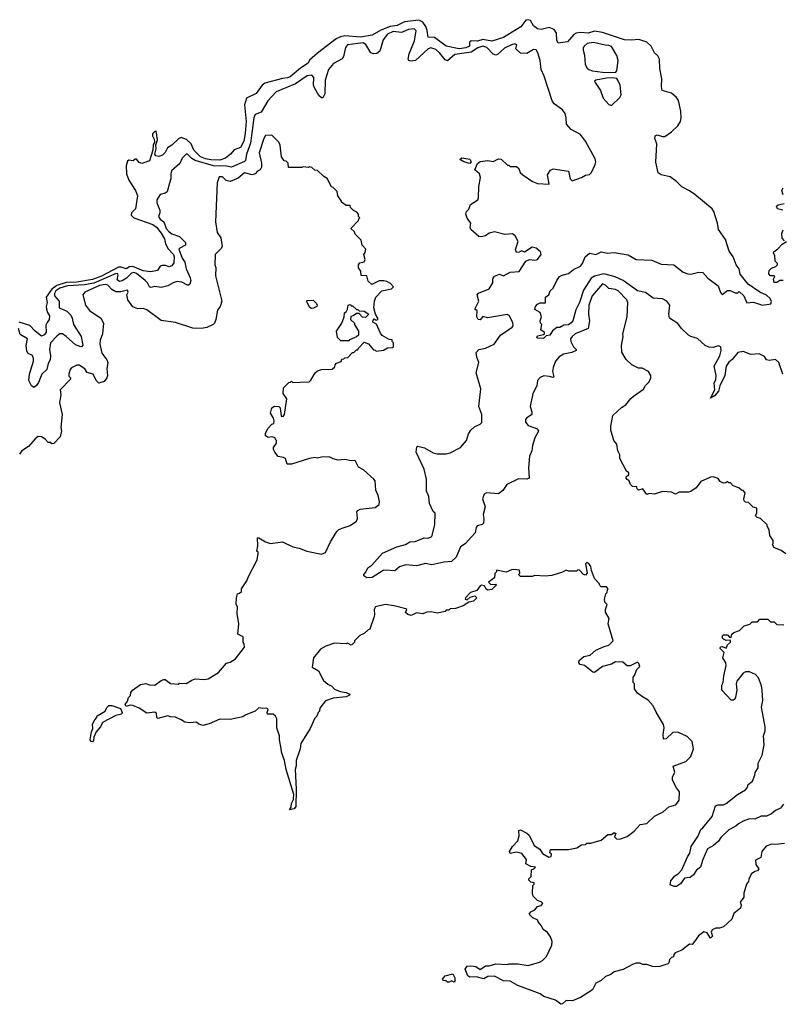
# Model space of a CAD drawing. Extents: x 2494106 to 2685573, y 758056 to 915185.
# Tile 233 of 256: x 2572277 to 2578137, y 852871 to 860439. Entities that reach past the tile are written whole.
import ezdxf

# ---------------------------------------------------------------- set-up
doc = ezdxf.new("R2010")
doc.units = 0

msp = doc.modelspace()

# ---------------------------------------------------------------- linework, layer by layer
at = {"layer": '0CON05XD'}
for points in [[(2577216, 858294), (2577145, 858297.5), (2577085, 858341.2), (2577025, 858354.2), (2576913.9, 858433.9), (2576852.7, 858462.7), (2576765, 858484.1), (2576693.1, 858466.9), (2576668.8, 858451.2), (2576608.9, 858361.1), (2576579.6, 858265), (2576551.4, 858208.6), (2576526.2, 858125), (2576515, 858107.5), (2576495, 858093.3), (2576458.3, 858091.7), (2576427, 858073), (2576405, 858072.5), (2576371.7, 858048.3), (2576350, 858015), (2576321.7, 858008.3), (2576301.7, 857988.3), (2576255, 857990), (2576250, 857995), (2576255, 858010), (2576301.7, 858018.3), (2576310, 858025), (2576310, 858035), (2576282.5, 858055), (2576290, 858095), (2576280, 858105), (2576277.5, 858125), (2576287.5, 858155), (2576275, 858187.5), (2576235, 858210), (2576240, 858235), (2576255, 858252.5), (2576275, 858262.5), (2576318.3, 858261.7), (2576317.5, 858305), (2576342.5, 858325), (2576353.3, 858355), (2576376.7, 858375), (2576404.2, 858435), (2576425.7, 858464.3), (2576445, 858476), (2576495, 858486.7), (2576531.7, 858518.3), (2576585, 858543.8), (2576602, 858565), (2576623.3, 858615), (2576655, 858643.3), (2576705, 858633.8), (2576746.1, 858653.9), (2576795, 858644), (2576845, 858650), (2576952.1, 858632.1), (2577015, 858595.7), (2577135, 858590), (2577205, 858560), (2577303.8, 858553.8), (2577375, 858498), (2577410, 858485), (2577435, 858484), (2577495, 858498.8), (2577525, 858496.2), (2577565, 858452), (2577645, 858393.3), (2577662.3, 858342.3), (2577675, 858327.5), (2577715, 858357.5), (2577737, 858357), (2577775, 858340), (2577795, 858340), (2577805, 858350), (2577840, 858315), (2577865, 858262.5), (2577915, 858268.8), (2577985, 858244.2), (2578050, 858255), (2578054, 858274), (2578044, 858295), (2578015, 858322.5), (2577963.3, 858345), (2577875, 858406.2), (2577813.9, 858483.9), (2577806.2, 858525), (2577781.2, 858555), (2577758.8, 858615), (2577728.8, 858658.8), (2577699.1, 858749.1), (2577647.5, 858825), (2577638.6, 858875), (2577610.8, 858965), (2577598.8, 858985), (2577466, 859095), (2577425, 859124.3), (2577365, 859154.2), (2577323.8, 859195), (2577275, 859230.8), (2577205.9, 859245.9), (2577182.3, 859262.3), (2577164, 859344), (2577173.8, 859485), (2577156.2, 859525), (2577160, 859545), (2577175, 859553.3), (2577215, 859540), (2577235, 859541.2), (2577285, 859576), (2577335, 859622.5), (2577354.3, 859655), (2577360.8, 859685), (2577357.5, 859735), (2577338.7, 859818.7), (2577325, 859841.2), (2577285, 859874), (2577213.8, 859895), (2577209.2, 859925), (2577212.2, 859985), (2577196.4, 860063.6), (2577192, 860135), (2577180.5, 860160.5), (2577154, 860185), (2577128.6, 860235), (2577096.8, 860266.8), (2577035, 860286.9), (2576975, 860281.1), (2576925.5, 860284.5), (2576755, 860339.5), (2576695, 860350), (2576645, 860336.1), (2576585, 860340.8), (2576554, 860336), (2576534.2, 860325.8), (2576485, 860268.6), (2576415, 860257.5), (2576405, 860280), (2576402.9, 860335), (2576385, 860362.5), (2576345, 860378.6), (2576285, 860364), (2576255, 860369.2), (2576225, 860391.2), (2576201.7, 860431.7), (2576185, 860438.6), (2576165, 860434.2), (2576126.5, 860383.5), (2575995, 860302.3), (2575905, 860273.8), (2575835, 860286.3), (2575795, 860273.1), (2575745, 860275.4), (2575733.6, 860265), (2575732.2, 860235), (2575705, 860221.9), (2575655, 860213.4), (2575555, 860235.4), (2575465, 860301.2), (2575414.5, 860304.5), (2575409.2, 860355), (2575397.3, 860385), (2575375, 860418.7), (2575345, 860434.8), (2575235, 860423.3), (2575177.1, 860395), (2575124.5, 860385.5), (2575051.4, 860358.6), (2574985, 860318.6), (2574895, 860305.2), (2574775.3, 860315.3), (2574742.3, 860307.7), (2574709.6, 860290.4), (2574565, 860182.5), (2574505, 860127.5), (2574493.3, 860105), (2574433.5, 860066.5), (2574355, 860000), (2574335, 859990.6), (2574295, 859985.8), (2574159.3, 859950.7), (2574139.2, 859935), (2574095, 859871.9), (2574020, 859835), (2574004.1, 859785), (2574016.4, 859655), (2574010.2, 859565), (2573998.2, 859505), (2573973.1, 859456.9), (2573925, 859438.9), (2573895.8, 859405), (2573857.1, 859375), (2573815, 859359.6), (2573745, 859360.8), (2573705, 859369.1), (2573666.2, 859385), (2573644.5, 859404.5), (2573614.2, 859435), (2573594.7, 859485), (2573558.2, 859518.2), (2573516.7, 859533.3), (2573497.3, 859522.7), (2573445, 859473.8), (2573413.8, 859455), (2573395, 859418.8), (2573375, 859396.2), (2573345, 859387.5), (2573321.7, 859391.7), (2573316.2, 859405), (2573325.8, 859445), (2573323.3, 859476.7), (2573335.6, 859515), (2573325, 859582.5), (2573315, 859580), (2573298.3, 859561.7), (2573297.5, 859545), (2573310.5, 859520.5), (2573313.6, 859496.4), (2573301.2, 859475), (2573300, 859435), (2573275, 859353.3), (2573215, 859332.9), (2573195, 859342), (2573175, 859367.5), (2573165, 859367.5), (2573150, 859355), (2573115, 859358.8), (2573105, 859350), (2573094.7, 859315), (2573097.7, 859255), (2573115.3, 859205.3), (2573166, 859126), (2573182.2, 859085), (2573167.5, 858985), (2573137.1, 858955), (2573133.8, 858935), (2573154.8, 858914.8), (2573298.9, 858865), (2573328.8, 858845), (2573365, 858799.1), (2573389.1, 858755), (2573396, 858715), (2573418.5, 858678.5), (2573458.8, 858635), (2573464.4, 858615), (2573461.2, 858568.8), (2573445, 858546.7), (2573425, 858538.8), (2573398.3, 858548.3), (2573370.7, 858549.3), (2573357, 858543), (2573335, 858510), (2573285, 858500), (2573225, 858508.6), (2573145, 858540.7), (2573121.7, 858538.3), (2573095, 858523.8), (2573056, 858536), (2573035, 858536), (2572905, 858467), (2572835, 858442.5), (2572715, 858421.1), (2572635, 858419.3), (2572563.3, 858396.7), (2572523.2, 858366.8), (2572481.4, 858305), (2572488.8, 858265), (2572480.9, 858235), (2572482.6, 858212.6), (2572489.4, 858189.4), (2572506.4, 858163.6), (2572503.8, 858135), (2572487.4, 858112.6), (2572478.8, 858091.2), (2572481.2, 858035), (2572465, 858016.7), (2572445, 858006.7), (2572395, 858044.3), (2572355, 858088.9), (2572272.1, 858115)], [(2575714.1, 858914.1), (2575703.8, 858945), (2575710, 858965), (2575727, 858983), (2575741.4, 859018.6), (2575796.4, 859053.6), (2575801.7, 859068.3), (2575805.8, 859155), (2575816.7, 859225), (2575810, 859255), (2575773.3, 859285), (2575795.9, 859334.1), (2575815, 859348.8), (2575875, 859357.5), (2575915, 859347.5), (2575955, 859370), (2575977, 859367), (2576025, 859320), (2576035, 859320), (2576045, 859310), (2576095, 859310), (2576112.5, 859295), (2576123.3, 859265), (2576143.3, 859245), (2576217.5, 859195), (2576255, 859180), (2576346.4, 859173.6), (2576332, 859245), (2576355, 859282.5), (2576375, 859292.5), (2576493.6, 859273.6), (2576506.7, 859215), (2576521.2, 859201.2), (2576595, 859226.2), (2576625, 859243.3), (2576655, 859250), (2576670, 859265), (2576698.8, 859325), (2576703.8, 859345), (2576698.8, 859368.8), (2576623.8, 859505), (2576585, 859556.2), (2576515, 859593.8), (2576477.5, 859635), (2576476.4, 859683.6), (2576468.3, 859718.3), (2576446.7, 859745), (2576383, 859793), (2576368, 859815), (2576305.8, 860005.8), (2576284, 860055), (2576276.2, 860125), (2576258.8, 860185), (2576245, 860206.7), (2576225, 860208.8), (2576175, 860178), (2576125, 860182), (2576090, 860215), (2576097.5, 860245), (2576082.5, 860252.5), (2576055, 860245.8), (2576001.4, 860218.6), (2575949.3, 860170.7), (2575935, 860165.7), (2575915, 860173.1), (2575867.3, 860225), (2575835, 860236.3), (2575797.3, 860222.7), (2575745, 860188.6), (2575619.4, 860170.6), (2575565, 860121.4), (2575545, 860130), (2575505, 860181.1), (2575475, 860208.5), (2575435, 860222.2), (2575414.4, 860215), (2575317.5, 860125), (2575285, 860120), (2575267.5, 860125), (2575262, 860135), (2575270.6, 860175), (2575311.8, 860275), (2575323, 860353), (2575307.8, 860367.8), (2575265, 860364.4), (2575209.5, 860340.5), (2575147, 860347), (2575102.5, 860327.5), (2575070.9, 860285), (2575043.3, 860196.7), (2575020, 860180), (2574995, 860176.9), (2574973.8, 860183.8), (2574937, 860247), (2574915, 860260), (2574795, 860244.3), (2574780.6, 860225), (2574764.3, 860155), (2574755, 860138.8), (2574688.1, 860101.9), (2574650.4, 860055), (2574625.4, 859975), (2574620.3, 859869.7), (2574605, 859837.5), (2574595, 859837.5), (2574575, 859856.7), (2574541.1, 859915), (2574535.5, 859935), (2574537.5, 859995), (2574521.8, 860011.8), (2574485, 860006), (2574395, 859945.3), (2574248, 859885), (2574184, 859816), (2574131.1, 859728.9), (2574085, 859708.8), (2574075.5, 859684.5), (2574050.4, 859489.6), (2574019.6, 859405), (2574013.1, 859356.9), (2574005, 859347.5), (2573905, 859305.5), (2573865, 859313.8), (2573766.3, 859316.3), (2573625, 859357.3), (2573600.8, 859370.8), (2573565, 859404), (2573555, 859403.8), (2573525.8, 859375), (2573507.4, 859332.6), (2573443.8, 859276.2), (2573437.5, 859255), (2573439.4, 859215), (2573428.5, 859181.5), (2573409.2, 859115), (2573395.5, 859104.5), (2573355, 859094.2), (2573330.8, 859055), (2573331.7, 859031.7), (2573354, 858975), (2573354, 858955), (2573343.3, 858925), (2573355.6, 858905.6), (2573384, 858884), (2573403.1, 858835), (2573425, 858807.5), (2573445, 858793.8), (2573505, 858772.5), (2573550.8, 858725), (2573550, 858705), (2573506.4, 858683.6), (2573500.9, 858675), (2573525, 858605.7), (2573545.5, 858575), (2573557.1, 858525), (2573587.5, 858455), (2573591.9, 858435), (2573584.5, 858405.5), (2573575, 858397.5), (2573565, 858399.4), (2573522.4, 858422.4), (2573485.8, 858425.8), (2573455, 858417.4), (2573416.2, 858393.8), (2573365, 858380), (2573315, 858386.9), (2573285, 858379.6), (2573274.2, 858384.2), (2573259.6, 858415), (2573240.9, 858435), (2573175, 858488.4), (2573155, 858494.7), (2573135, 858489.6), (2573098.4, 858451.6), (2573065, 858430.4), (2573045, 858425.6), (2573025, 858440), (2573033.3, 858475), (2573031.4, 858485), (2573018.9, 858488.9), (2572845.3, 858414.7), (2572775, 858399.6), (2572645, 858392), (2572584.5, 858375.5), (2572554.3, 858355), (2572544.8, 858335), (2572543.9, 858315), (2572580.9, 858275), (2572580.6, 858225), (2572638.8, 858198.8), (2572668.8, 858168.8), (2572680.5, 858145), (2572689.6, 858095), (2572748.5, 858005), (2572762.7, 857937.3), (2572755, 857926.2), (2572745.7, 857924.3), (2572705, 857938.9), (2572635, 858004.5), (2572605, 858023.3), (2572585, 858023.3), (2572565, 858009.2), (2572514.7, 857955), (2572505.3, 857905), (2572514.1, 857855), (2572509.7, 857825), (2572495.4, 857795), (2572485, 857749.2), (2572446.7, 857713.3), (2572420.5, 857650.5), (2572405, 857626.9), (2572385, 857612), (2572368, 857625), (2572347.5, 857665), (2572352.5, 857715), (2572382.9, 857815), (2572384.1, 857835), (2572375, 857857.8), (2572342.5, 857872.5), (2572331.3, 857891.3), (2572327.2, 857935), (2572336.9, 857985), (2572280.3, 858020.3), (2572267.3, 858065)], [(2576855, 860033.8), (2576866.2, 860045), (2576875.8, 860125), (2576864.3, 860164.3), (2576825, 860232), (2576805, 860240.8), (2576775, 860242), (2576685, 860262.5), (2576637.5, 860255), (2576613.3, 860235), (2576606.7, 860225), (2576606, 860205), (2576618.1, 860165), (2576622.5, 860095), (2576638, 860065), (2576650, 860055), (2576677.5, 860045), (2576755, 860034.4), (2576855, 860033.8)], [(2576825, 859780), (2576889.3, 859840.7), (2576899.3, 859860.7), (2576890, 859935), (2576873.8, 859975), (2576865, 859986.2), (2576835, 859992), (2576785, 859990), (2576703.3, 859975), (2576694.2, 859965), (2576698, 859955), (2576740, 859895), (2576761.2, 859835), (2576805, 859787.5), (2576825, 859780)], [(2574287, 854837), (2574272.5, 854905), (2574272.5, 854935), (2574253, 854997), (2574252.5, 855065), (2574242.5, 855085), (2574225, 855100), (2574181.2, 855101.2), (2574178.8, 855115), (2574186.1, 855136.1), (2574175, 855147.5), (2574145, 855144), (2574115, 855150), (2574085, 855123.3), (2574015, 855096), (2573990.5, 855079.5), (2573895, 855060), (2573815, 855063.8), (2573733.9, 855026.1), (2573685, 855014.2), (2573654.3, 855024.3), (2573635, 855040), (2573585, 855034), (2573545, 855038.8), (2573518.3, 855058.3), (2573475, 855078), (2573435, 855080), (2573415, 855087.5), (2573338.3, 855068.3), (2573330, 855075), (2573327.5, 855105), (2573315, 855117.5), (2573255, 855110), (2573196.1, 855146.1), (2573145, 855166.7), (2573125, 855170), (2573095, 855160), (2573086.7, 855175), (2573105, 855200), (2573111.7, 855228.3), (2573127.5, 855245), (2573131.7, 855268.3), (2573144.1, 855285.9), (2573205, 855330), (2573245, 855336.7), (2573275, 855326.7), (2573316.1, 855323.9), (2573365, 855360), (2573385, 855367.5), (2573395, 855367.5), (2573435, 855336.2), (2573495, 855332.5), (2573505, 855340), (2573555, 855337.5), (2573598.3, 855361.7), (2573625, 855372.5), (2573695, 855368.8), (2573725, 855373.8), (2573805, 855421.2), (2573865, 855492.5), (2573895, 855500), (2573933.9, 855526.1), (2574003.3, 855615), (2574001.7, 855641.7), (2573993.3, 855655), (2573993.3, 855695), (2573952.5, 855715), (2573960, 855795), (2573947.5, 855875), (2573950, 855925), (2573940, 855945), (2573942.5, 855995), (2573950, 856025), (2573965, 856030), (2573980, 856045), (2573980, 856065), (2574022.5, 856125), (2574032.5, 856155), (2574101.7, 856288.3), (2574110, 856335), (2574110, 856345), (2574100, 856355), (2574106.7, 856395), (2574103.3, 856456.7), (2574115, 856457.5), (2574166.7, 856426.7), (2574205, 856412.5), (2574296.4, 856426.4), (2574375, 856387.5), (2574425, 856377.5), (2574483.6, 856353.6), (2574595, 856331.2), (2574625.8, 856344.2), (2574664.1, 856425.9), (2574714.2, 856505.8), (2574729.5, 856520.5), (2574755, 856531.2), (2574815, 856551.2), (2574865.9, 856584.1), (2574872.5, 856605), (2574867.5, 856655), (2574875, 856667.5), (2574893.6, 856676.4), (2575009.3, 856690.7), (2575038.3, 856711.7), (2575042.5, 856735), (2575031.7, 856781.7), (2575013, 856823), (2575007.5, 856895), (2574998.3, 856908.3), (2574919.3, 856979.3), (2574880.7, 857000.7), (2574855, 857050), (2574825, 857047.5), (2574775, 857057.5), (2574725, 857052.5), (2574685, 857062.5), (2574655, 857080), (2574595, 857077.5), (2574565, 857067.5), (2574545, 857072.5), (2574505, 857066.7), (2574365, 857023.3), (2574333, 857023), (2574320, 857065), (2574305, 857074), (2574261.7, 857081.7), (2574236.7, 857115), (2574227.5, 857135), (2574228.3, 857151.7), (2574250, 857185), (2574250, 857205), (2574241.7, 857211.7), (2574240, 857225), (2574215, 857232.5), (2574185, 857227.5), (2574165, 857240), (2574165, 857260), (2574185, 857300), (2574215, 857330), (2574230, 857335), (2574232.5, 857355), (2574226.7, 857375), (2574203.3, 857415), (2574213.6, 857456.4), (2574235, 857467.5), (2574267, 857467), (2574277.5, 857455), (2574285, 857392.5), (2574301.7, 857388.3), (2574312.5, 857405), (2574330, 857525), (2574302.5, 857565), (2574305, 857610), (2574345, 857650), (2574358.3, 857651.7), (2574365, 857660), (2574375, 857650), (2574433, 857653), (2574500, 857655), (2574513, 857667), (2574547.5, 857725), (2574565, 857740), (2574595, 857750), (2574677, 857753), (2574698.3, 857771.7), (2574700, 857785), (2574711.7, 857798.3), (2574748.3, 857811.7), (2574751.7, 857828.3), (2574768.3, 857831.7), (2574775, 857840), (2574798.3, 857841.7), (2574835, 857880), (2574845, 857880), (2574865, 857900), (2574875, 857900), (2574880, 857915), (2574925, 857960), (2574956.4, 857946.4), (2574995, 857900), (2575008.3, 857898.3), (2575015, 857890), (2575071.7, 857898.3), (2575103, 857917), (2575145, 857920), (2575150, 857925), (2575150, 857955), (2575140, 857965), (2575138.3, 857978.3), (2575115, 857980), (2575061.7, 858011.7), (2575048.3, 858028.3), (2575018.3, 858098.3), (2574990, 858115), (2574991.7, 858128.3), (2575001.7, 858138.3), (2575015, 858130), (2575030, 858135), (2575030, 858145), (2575010, 858175), (2574997.5, 858225), (2575002.5, 858275), (2575013, 858307), (2575060, 858355), (2575135, 858370), (2575150, 858385), (2575125, 858410), (2575097, 858427), (2575075, 858432.5), (2575038.3, 858431.7), (2574983, 858403), (2574955, 858430), (2574945, 858470), (2574901.7, 858471.7), (2574897, 858507), (2574880.7, 858530.7), (2574880, 858555), (2574889.3, 858570.7), (2574923, 858577), (2574932.5, 858595), (2574920, 858635), (2574931.7, 858648.3), (2574937.5, 858675), (2574907.5, 858705), (2574900, 858745), (2574855, 858790), (2574848.3, 858808.3), (2574822.5, 858835), (2574880, 858895), (2574881.7, 858908.3), (2574890, 858915), (2574880, 858925), (2574880, 858945), (2574868.3, 858958.3), (2574841.7, 858971.7), (2574820, 858995), (2574815, 859010), (2574785, 859010), (2574750, 859035), (2574750, 859045), (2574722.5, 859085), (2574717, 859117), (2574685, 859150), (2574673, 859153), (2574638.3, 859218.3), (2574615, 859232.5), (2574565, 859280), (2574545, 859282.5), (2574521.7, 859301.7), (2574505, 859307.5), (2574495, 859302.5), (2574455, 859307.5), (2574445, 859302.5), (2574341.7, 859301.7), (2574340, 859335), (2574325, 859350), (2574310, 859355), (2574287.5, 859385), (2574277.5, 859475), (2574268.3, 859498.3), (2574215, 859550), (2574165, 859547.5), (2574152.5, 859525), (2574118, 859415), (2574134.2, 859335), (2574134.2, 859305), (2574124.3, 859285.7), (2574103.8, 859275), (2574086.7, 859255), (2574062.7, 859247.3), (2574005, 859262.1), (2573955, 859221.1), (2573895, 859195.6), (2573863.3, 859203.3), (2573835, 859230), (2573810, 859230), (2573793.3, 859185), (2573782, 858885), (2573793, 858803), (2573821.7, 858761.7), (2573833.3, 858695), (2573823.3, 858676.7), (2573780, 858635), (2573777.5, 858555), (2573783.3, 858535), (2573780.7, 858470.7), (2573831.2, 858275), (2573816.7, 858235), (2573796.7, 858205), (2573783.3, 858135), (2573772.5, 858105), (2573762.5, 858095), (2573715, 858072), (2573675, 858065.8), (2573607, 858067), (2573475, 858112.5), (2573365, 858127.5), (2573255, 858207.5), (2573225, 858220), (2573185, 858217.5), (2573145, 858232.5), (2573106.7, 858285), (2573100, 858325), (2573110, 858345), (2573105, 858360), (2573055, 858346.9), (2573015, 858348.2), (2572983.8, 858363.8), (2572955, 858397.1), (2572933.1, 858403.1), (2572890.8, 858395), (2572777.5, 858345), (2572762.5, 858325), (2572783.3, 858245), (2572814.2, 858204.2), (2572900, 858145), (2572920, 858105), (2572913.8, 858025), (2572894.3, 857975), (2572891.9, 857945), (2572909.2, 857875), (2572945.8, 857825), (2572953.8, 857805), (2572946.2, 857755), (2572951.4, 857705), (2572945.7, 857685), (2572925, 857657.1), (2572885, 857644), (2572863.3, 857665), (2572842, 857715), (2572796, 857726), (2572776.7, 857755), (2572735, 857782.5), (2572715, 857782.5), (2572675, 857762.5), (2572665, 857750), (2572653.6, 857713.6), (2572655, 857700), (2572667.5, 857685), (2572666.7, 857675), (2572587.5, 857595), (2572592.5, 857555), (2572583.8, 857495), (2572602, 857405), (2572594, 857305), (2572597.5, 857275), (2572588.3, 857231.7), (2572538.3, 857181.7), (2572525, 857180), (2572515, 857190), (2572495, 857190), (2572472.5, 857215), (2572445, 857233.3), (2572420, 857235), (2572395, 857216.7), (2572345, 857158), (2572292.5, 857125), (2572275, 857100)], [(2575735, 859334), (2575690, 859345), (2575660, 859365), (2575675, 859376.7), (2575735, 859366.7), (2575746.7, 859345), (2575735, 859334)], [(2578143, 859093), (2578132.5, 859125), (2578143.6, 859146.4)], [(2578140, 858975), (2578100, 858985), (2578092.5, 859005), (2578105, 859016.7), (2578150, 859025)], [(2578165, 856332.5), (2578128.3, 856358.3), (2578085, 856377.5), (2578070, 856385), (2578070, 856395), (2578060, 856405), (2578067, 856413), (2578067.5, 856435), (2578040, 856475), (2578037, 856517), (2578020, 856545), (2578020, 856555), (2577970, 856605), (2577943, 856613), (2577930, 856625), (2577941.7, 856648.3), (2577940, 856685), (2577911.7, 856691.7), (2577878.3, 856728.3), (2577855, 856730), (2577845, 856740), (2577840, 856755), (2577851.7, 856801.7), (2577835, 856820), (2577823, 856823), (2577801.7, 856841.7), (2577760, 856855), (2577738.3, 856878.3), (2577725, 856880), (2577715, 856890), (2577701.7, 856878.3), (2577685, 856877.5), (2577660.5, 856890.5), (2577643.6, 856913.6), (2577605, 856924), (2577585, 856922), (2577511.2, 856888.8), (2577475, 856841.2), (2577435, 856812), (2577415, 856806.7), (2577345, 856807.5), (2577315, 856792.5), (2577285, 856807.5), (2577215, 856812.5), (2577155, 856792.5), (2577115, 856797.5), (2577095, 856790), (2577065, 856832.5), (2577032.5, 856822.5), (2577021.7, 856831.7), (2577018.3, 856848.3), (2576985, 856850), (2576970, 856865), (2576960, 856895), (2576943.6, 856903.6), (2576937.5, 856915), (2576937.5, 856925), (2576956.7, 856943.3), (2576957.5, 856955), (2576939.3, 856969.3), (2576888.8, 857065), (2576887.5, 857095), (2576873.8, 857125), (2576866, 857176), (2576841.2, 857205), (2576820, 857285), (2576820, 857315), (2576835, 857397.5), (2576900.7, 857459.3), (2576935, 857477.5), (2576972.3, 857527.7), (2576994.2, 857545.8), (2577070, 857600), (2577085, 857626.7), (2577114.2, 857655.8), (2577126, 857685), (2577126, 857705), (2577107.5, 857735), (2577059.5, 857759.5), (2577031.2, 857761.2), (2576980, 857785), (2576935.9, 857825.9), (2576905, 857882.5), (2576902, 857935), (2576914, 858005), (2576912, 858025), (2576944.2, 858155), (2576950.6, 858265), (2576942.5, 858285), (2576875, 858355.6), (2576855, 858364.4), (2576805, 858371.4), (2576777.9, 858397.9), (2576755, 858408), (2576675, 858317.1), (2576651.2, 858245), (2576647.8, 858175), (2576654.3, 858125), (2576645.8, 858065), (2576545, 858023.5), (2576521.1, 858005), (2576510.6, 857985), (2576511.9, 857965), (2576533.3, 857923.3), (2576552.5, 857905), (2576552.5, 857895), (2576518.7, 857881.3), (2576455, 857868.1), (2576422.4, 857847.6), (2576395, 857814), (2576375.6, 857765), (2576371.2, 857735), (2576382.5, 857695), (2576372.5, 857687.5), (2576347.5, 857697.5), (2576305, 857701.1), (2576275, 857688.1), (2576256.9, 857665), (2576251.9, 857625), (2576219.1, 857565), (2576200.6, 857465), (2576213.3, 857425), (2576212.5, 857405), (2576172, 857375), (2576164.4, 857365), (2576164.3, 857345), (2576185, 857318.8), (2576255, 857293.3), (2576263.8, 857275), (2576234.2, 857225.8), (2576216.7, 857165), (2576213.3, 857125), (2576193.3, 857085), (2576186.7, 856995), (2576192.5, 856915), (2576173.6, 856906.4), (2576110.7, 856909.3), (2576020, 856865), (2575989.3, 856820.7), (2575955, 856793.3), (2575865, 856803.3), (2575845, 856792.5), (2575832, 856755), (2575852.5, 856695), (2575838.8, 856635), (2575843.8, 856605), (2575840.5, 856569.5), (2575831.7, 856558.3), (2575792.3, 856547.7), (2575783.3, 856535), (2575776.7, 856495), (2575747.5, 856465), (2575699.5, 856410.5), (2575665, 856386.7), (2575631.2, 856308.8), (2575595, 856273.8), (2575535, 856270), (2575445, 856250), (2575395, 856258.8), (2575325, 856241.2), (2575245, 856248), (2575195, 856233.3), (2575158.3, 856201.7), (2575085, 856208.8), (2575070, 856205), (2574985, 856152.5), (2574945, 856150), (2574920, 856165), (2574920, 856175), (2574937, 856193), (2574952.5, 856225), (2574984, 856246), (2575065, 856338.8), (2575175, 856388), (2575242.5, 856405), (2575275, 856426), (2575315, 856428.8), (2575385, 856456.2), (2575415, 856454), (2575445, 856467.5), (2575466, 856555), (2575470, 856645), (2575455, 856660), (2575425, 856720), (2575421.2, 856775), (2575404, 856815), (2575402.5, 856907.5), (2575383.8, 856985), (2575323.3, 857115), (2575327.5, 857155), (2575335, 857160), (2575388.3, 857148.3), (2575455, 857108.6), (2575485, 857100.8), (2575555, 857102.5), (2575585, 857110.8), (2575665, 857150), (2575711.1, 857205), (2575725.8, 857255), (2575744, 857285), (2575775, 857310.8), (2575815, 857329.2), (2575827.3, 857342.7), (2575828.1, 857405), (2575805.8, 857465), (2575820.7, 857600.7), (2575783.8, 857725), (2575806.2, 857805), (2575788.8, 857845), (2575785, 857880), (2575805, 857903.3), (2575855.8, 857914.2), (2575922.5, 857945), (2575972.5, 858015), (2576061.2, 858075), (2576067.5, 858085), (2576065, 858112.5), (2576038, 858165), (2576023.9, 858173.9), (2575875, 858146.2), (2575835, 858157.5), (2575815, 858132.5), (2575800, 858135), (2575790, 858155), (2575791.7, 858201.7), (2575773.3, 858215), (2575806, 858275), (2575792.5, 858325), (2575802.5, 858337.5), (2575885, 858371.2), (2575911.4, 858415), (2575913, 858447), (2575925, 858467.1), (2575965, 858484), (2575995, 858471.2), (2576045, 858498), (2576115.6, 858504.4), (2576166.2, 858583.8), (2576195, 858596.2), (2576235, 858590), (2576255, 858596.7), (2576283.3, 858635), (2576280, 858655), (2576245, 858683.8), (2576215, 858690), (2576155, 858652.5), (2576135, 858662.5), (2576115, 858651.2), (2576095, 858650), (2576087, 858673), (2576106.7, 858735), (2576085, 858777.5), (2576063.8, 858793.8), (2576005, 858787.5), (2575925, 858808.8), (2575885, 858798.8), (2575855, 858776.2), (2575825, 858770), (2575805, 858773.3), (2575743.3, 858825), (2575737.5, 858845), (2575742.5, 858875), (2575714.1, 858914.1)], [(2578155, 858740), (2578135, 858760), (2578134, 858795), (2578142.5, 858822.5)], [(2578143, 858433), (2578117, 858433), (2578095, 858420), (2578075, 858420), (2578070, 858445), (2578080, 858465), (2578075, 858470), (2578045, 858470), (2578032.5, 858485), (2578035, 858510), (2578055, 858530), (2578088.3, 858541.7), (2578100, 858555), (2578100, 858565), (2578083, 858583), (2578080, 858625), (2578068.8, 858645), (2578072, 858655), (2578103, 858677), (2578135, 858712.5), (2578170, 858735)], [(2578141.2, 857715), (2578110, 857805), (2578085, 857826.2), (2578035, 857818.8), (2578015, 857823.3), (2578000.8, 857850.8), (2577959.5, 857869.5), (2577895, 857864.2), (2577835, 857888.1), (2577795, 857881.4), (2577751.8, 857828.2), (2577725, 857806), (2577704.3, 857775), (2577694.4, 857705), (2577655.8, 857625), (2577645.5, 857584.5), (2577615, 857546.7), (2577585, 857530), (2577618.6, 857595), (2577613.1, 857645), (2577625.5, 857674.5), (2577628.5, 857705), (2577613.8, 857775), (2577656.4, 857855), (2577667.8, 857895), (2577665.8, 857925), (2577645, 857931.9), (2577605, 857919.1), (2577572.4, 857922.4), (2577545, 857935.5), (2577485, 857987.5), (2577435, 858002.5), (2577414.8, 858014.8), (2577362.9, 858065), (2577334.7, 858104.7), (2577270, 858145), (2577265.8, 858175), (2577272.9, 858245), (2577250.8, 858275), (2577216, 858294)], [(2574518.3, 858218.3), (2574507, 858227), (2574480, 858275), (2574485, 858280), (2574531.7, 858281.7), (2574556.4, 858256.4), (2574562.5, 858245), (2574560, 858235), (2574535, 858222.5), (2574518.3, 858218.3)], [(2574805, 857970), (2574745, 857970), (2574720, 857995), (2574710, 858045), (2574752.5, 858105), (2574770, 858155), (2574772.5, 858185), (2574786.7, 858193.3), (2574797, 858213), (2574800, 858245), (2574815, 858250), (2574825, 858240), (2574835, 858240), (2574865, 858210), (2574875, 858210), (2574885, 858200), (2574925, 858197.5), (2574960, 858175), (2574935, 858150), (2574911.7, 858151.7), (2574885, 858180), (2574865, 858180), (2574838.3, 858161.7), (2574821.7, 858158.3), (2574820, 858135), (2574850, 858105), (2574850, 858095), (2574880, 858045), (2574880, 858015), (2574865, 858000), (2574811.7, 857978.3), (2574805, 857970)], [(2578155, 854107.5), (2578085, 854100), (2578055, 854103.3), (2578012.1, 854087.9), (2577980, 854045), (2577970.7, 853999.3), (2577931.2, 853978.8), (2577932.5, 853945), (2577956.7, 853913.3), (2577945, 853897.5), (2577925, 853892.5), (2577900, 853875), (2577880, 853835), (2577877.5, 853815), (2577862.5, 853795), (2577842.5, 853725), (2577842.5, 853695), (2577812.5, 853655), (2577820, 853635), (2577815, 853610), (2577765, 853570), (2577750, 853525), (2577685, 853467.5), (2577655, 853456.7), (2577625, 853456.7), (2577597, 853443), (2577590, 853425), (2577600, 853395), (2577585, 853380), (2577559.3, 853419.3), (2577535, 853427.5), (2577493.6, 853396.4), (2577462.5, 853355), (2577445, 853330), (2577425, 853332.5), (2577365, 853287.5), (2577313.6, 853266.4), (2577302.5, 853255), (2577300, 853235), (2577285, 853230), (2577270, 853215), (2577265, 853190), (2577257, 853183), (2577197, 853163), (2577165, 853160), (2577138.3, 853161.7), (2577095, 853177.5), (2577065, 853177.5), (2577045, 853187.5), (2577015, 853186.7), (2576985, 853176.7), (2576915, 853138.8), (2576845, 853120), (2576819.5, 853100.5), (2576777.5, 853085), (2576745, 853053.8), (2576705, 853033.3), (2576677.7, 852982.3), (2576585, 852924.2), (2576525, 852898.8), (2576475, 852900), (2576447.5, 852875), (2576435, 852871.2), (2576393.9, 852903.9), (2576305, 852931.2), (2576275, 852951.2), (2576105.8, 853015.8), (2576045, 853050), (2575995, 853052), (2575925, 853088), (2575875, 853086), (2575843.9, 853066.1), (2575785, 853083.3), (2575735, 853080), (2575721.2, 853091.2), (2575699.3, 853140.7), (2575715.8, 853164.2), (2575745, 853167.1), (2575782.9, 853162.9), (2575815, 853140), (2575855, 853166.7), (2575885, 853166.7), (2575935, 853182), (2576025, 853177.5), (2576035, 853182.5), (2576105, 853182.5), (2576185, 853170), (2576270, 853195), (2576295, 853207.5), (2576325, 853237.5), (2576366.7, 853325), (2576367.5, 853355), (2576355, 853390), (2576333, 853423), (2576300, 853445), (2576287.5, 853475), (2576260, 853505), (2576258.3, 853518.3), (2576220, 853535), (2576192.5, 853565), (2576205, 853582.5), (2576235, 853597.5), (2576255, 853622.5), (2576285, 853630), (2576296.7, 853645), (2576285, 853660), (2576255, 853670), (2576223, 853703), (2576217.5, 853725), (2576220, 853785), (2576230, 853795), (2576230, 853805), (2576205, 853810), (2576190, 853825), (2576190, 853835), (2576207, 853853), (2576210, 853905), (2576228.3, 853911.7), (2576240, 853925), (2576205, 853930), (2576165, 853950), (2576172.5, 853985), (2576135, 854031.2), (2576095, 854040), (2576045, 854030), (2576040, 854045), (2576063.3, 854085), (2576103.6, 854126.4), (2576113.6, 854166.4), (2576113.3, 854206.7), (2576125, 854212.5), (2576175, 854187.5), (2576190.7, 854170.7), (2576230.5, 854090.5), (2576273.9, 854063.9), (2576295, 854030), (2576342.3, 854002.3), (2576361.7, 854008.3), (2576362.5, 854025), (2576350, 854035), (2576355, 854060), (2576495, 854060), (2576557, 854073), (2576593, 854097), (2576625, 854100), (2576635, 854110), (2576665, 854110), (2576745, 854132.5), (2576795, 854176.7), (2576825, 854177.5), (2576845, 854192.5), (2576857.5, 854185), (2576848.3, 854158.3), (2576863, 854143), (2576885, 854140), (2576945, 854160), (2576999.3, 854200.7), (2577045, 854252.5), (2577095, 854260), (2577153.9, 854316.1), (2577220.5, 854349.5), (2577265, 854390), (2577317.5, 854405), (2577345, 854440), (2577346.7, 854505), (2577323.9, 854533.9), (2577293.3, 854595), (2577293, 854617), (2577310, 854655), (2577298.3, 854701.7), (2577395, 854737.5), (2577433, 854777), (2577453.3, 854835), (2577445, 854890), (2577405, 854928.8), (2577333.6, 854963.6), (2577295, 854961.2), (2577245, 854912), (2577225, 854910), (2577222.2, 854945), (2577230, 854995), (2577225, 855022.5), (2577166.4, 855116.4), (2577143.3, 855165), (2577105, 855207.5), (2577063.6, 855233.6), (2577023.6, 855263.6), (2577000, 855295), (2577000, 855335), (2576990, 855345), (2576990, 855385), (2577001.7, 855398.3), (2577020, 855445), (2577041.7, 855468.3), (2577035, 855490), (2577025, 855500), (2576967, 855473), (2576945, 855472.5), (2576911.7, 855501.7), (2576855, 855502.5), (2576825, 855486.7), (2576755, 855466.7), (2576695, 855422.5), (2576680, 855425), (2576616.1, 855476.1), (2576584.1, 855484.1), (2576572.5, 855495), (2576577, 855513), (2576612.5, 855545), (2576660, 855555), (2576705, 855592.5), (2576768.3, 855621.7), (2576805, 855631.2), (2576838, 855665), (2576800, 855795), (2576807, 855837), (2576777.5, 855885), (2576777.5, 855905), (2576790, 855945), (2576773, 855963), (2576770, 855985), (2576780, 856025), (2576790, 856035), (2576793, 856057), (2576800, 856065), (2576785, 856080), (2576745, 856080), (2576735, 856090), (2576730, 856105), (2576692.5, 856145), (2576670, 856205), (2576666.7, 856235), (2576649.3, 856259.3), (2576635, 856267.5), (2576623.6, 856256.4), (2576637.5, 856185), (2576625, 856170), (2576610, 856175), (2576578.3, 856208.3), (2576565, 856210), (2576555, 856200), (2576495, 856200), (2576475, 856207.5), (2576447, 856193), (2576365, 856167.5), (2576315, 856162.5), (2576235, 856167.5), (2576215, 856160), (2576125, 856160), (2576110, 856175), (2576120, 856185), (2576118.3, 856208.3), (2576075, 856213.3), (2576055, 856211.2), (2576015, 856192.5), (2575941.7, 856208.3), (2575940, 856195), (2575928.3, 856181.7), (2575925, 856150), (2575880, 856115), (2575898.3, 856098.3), (2575935, 856100), (2575940, 856095), (2575905, 856060), (2575873, 856053), (2575861.7, 856061.7), (2575848.3, 856088.3), (2575825, 856092.5), (2575815, 856087.5), (2575788.3, 856051.7), (2575740, 856035), (2575702.5, 855995), (2575700, 855985), (2575715, 855980), (2575739.3, 856000.7), (2575775, 856010), (2575790, 855995), (2575765, 855970), (2575728.3, 855961.7), (2575685, 855932.5), (2575625, 855912.5), (2575585, 855910), (2575575, 855900), (2575555, 855900), (2575545, 855890), (2575485, 855877.5), (2575438.6, 855888.6), (2575405, 855885.7), (2575375, 855873.3), (2575325, 855880), (2575285, 855860), (2575258.3, 855868.3), (2575241.7, 855881.7), (2575252.5, 855905), (2575245, 855910), (2575155, 855934), (2575085, 855942.9), (2575010, 855925), (2575000, 855905), (2575002.5, 855865), (2574997, 855843), (2574967.5, 855755), (2574955, 855750), (2574925, 855720), (2574890, 855705), (2574850, 855665), (2574850, 855655), (2574830, 855635), (2574825, 855632.5), (2574795, 855647.5), (2574785, 855642.5), (2574695, 855646.7), (2574630, 855625), (2574588.6, 855601.4), (2574533.8, 855535), (2574523, 855463), (2574573, 855433), (2574610.7, 855360.7), (2574645, 855332.5), (2574676.4, 855316.4), (2574695, 855292.5), (2574740, 855275), (2574785, 855268), (2574812.5, 855255), (2574811.7, 855248.3), (2574785, 855234.3), (2574685, 855223.3), (2574627, 855203), (2574583, 855147), (2574580, 855125), (2574570, 855115), (2574560, 855085), (2574545, 855070), (2574508.3, 854991.7), (2574437.5, 854875), (2574432.5, 854835), (2574402.5, 854745), (2574402.5, 854705), (2574392.5, 854675), (2574402, 854525), (2574397.7, 854392.3), (2574386.1, 854373.9), (2574350, 854365), (2574363.9, 854386.1), (2574364.4, 854415.6), (2574381.2, 854445), (2574383.3, 854485), (2574324, 854675), (2574312.5, 854745), (2574288.3, 854808.3), (2574287, 854837)], [(2578145, 854410), (2578122, 854378), (2578085, 854360), (2578054.1, 854335.9), (2578015, 854316.2), (2577975, 854316.2), (2577926.1, 854293.9), (2577885, 854296.7), (2577835, 854280), (2577800.7, 854259.3), (2577780.7, 854239.3), (2577725, 854213.3), (2577665, 854153.3), (2577645.5, 854124.5), (2577607.9, 854092.1), (2577563.3, 854065), (2577526, 853985), (2577507.5, 853925), (2577477, 853903), (2577455, 853867.5), (2577430, 853845), (2577385, 853840), (2577355, 853797.5), (2577325, 853777.5), (2577305, 853777.5), (2577275, 853790), (2577280.5, 853819.5), (2577310.7, 853859.3), (2577335.9, 853874.1), (2577364, 853906), (2577408, 854005), (2577427.1, 854032.9), (2577435.8, 854084.2), (2577488.3, 854161.7), (2577510, 854215), (2577525, 854228.8), (2577598.8, 854315), (2577624.1, 854395.9), (2577645, 854403.8), (2577685, 854403.3), (2577705, 854413.8), (2577792.5, 854485), (2577855, 854520), (2577867.5, 854535), (2577875, 854560), (2577907.5, 854585), (2577927, 854633), (2577928.3, 854651.7), (2577951.7, 854688.3), (2577952.5, 854725), (2577982.5, 854785), (2577997.5, 854865), (2577993.3, 854935), (2578006.1, 854973.9), (2578006.2, 855005), (2577977.5, 855155), (2577986.2, 855205), (2577983.3, 855285), (2577978, 855318), (2577955, 855380), (2577930, 855405), (2577885, 855426.7), (2577853.6, 855426.4), (2577835, 855417.5), (2577786.7, 855355), (2577781.2, 855335), (2577786.7, 855285), (2577778.3, 855231.7), (2577773, 855217), (2577761.7, 855208.3), (2577745, 855207.5), (2577672.5, 855285), (2577672.5, 855325), (2577682.5, 855345), (2577687.5, 855395), (2577706.7, 855475), (2577702.5, 855495), (2577680, 855535), (2577690, 855575), (2577658.6, 855605), (2577662.3, 855617.7), (2577675, 855621.4), (2577705, 855607.5), (2577717, 855633), (2577740, 855655), (2577740, 855665), (2577735, 855670), (2577705, 855667.5), (2577685, 855676.7), (2577676.7, 855685), (2577677.5, 855702.5), (2577685, 855710), (2577715, 855710), (2577731.7, 855691.7), (2577745, 855690), (2577750, 855715), (2577765, 855730), (2577807, 855743), (2577845, 855780), (2577887, 855793), (2577905, 855810), (2577945, 855810), (2577965, 855830), (2577995, 855832.5), (2578025, 855830), (2578045, 855810), (2578075, 855810), (2578095, 855790), (2578148.3, 855788.3)], [(2572835, 854887.5), (2572825, 854890), (2572817.5, 854905), (2572827.5, 854965), (2572839.3, 854990.7), (2572837.5, 855025), (2572853, 855057), (2572870, 855075), (2572871.7, 855088.3), (2572932.5, 855125), (2572946.4, 855153.6), (2572963, 855167), (2572985, 855166.7), (2573051.2, 855145), (2573063.3, 855115), (2573059.3, 855100.7), (2573015, 855090), (2572913.8, 855036.2), (2572898.8, 855005), (2572863.9, 854966.1), (2572847.5, 854925), (2572845, 854900), (2572835, 854887.5)], [(2575578, 853042), (2575565, 853042), (2575551.7, 853051.7), (2575532.5, 853055), (2575526.7, 853065), (2575545, 853090), (2575605, 853106.7), (2575620.8, 853075), (2575621.7, 853048.3), (2575615, 853042.5), (2575595, 853052.5), (2575578, 853042)]]:
    msp.add_lwpolyline(points, dxfattribs=at)

doc.saveas('drawing.dxf')
